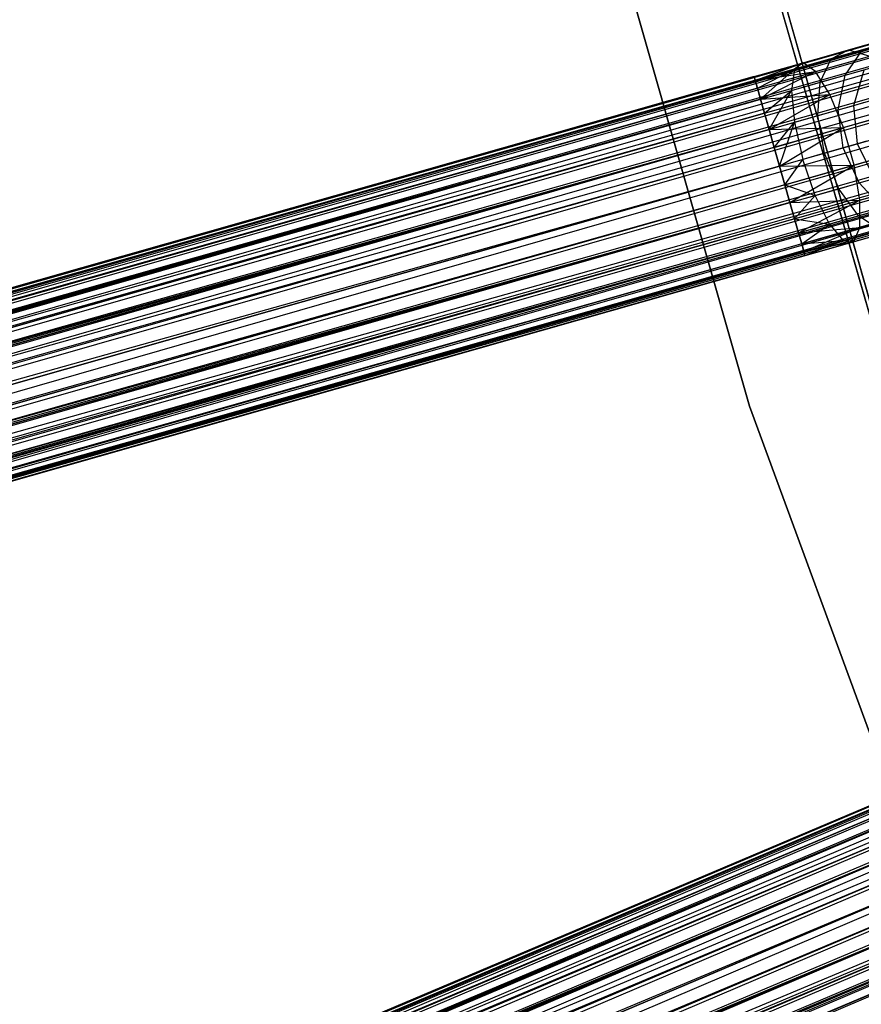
# Model space of a CAD drawing. Extents: x -189 to 189, y -189 to 189.
# Tile 93 of 256: x -68 to -59, y -26 to -16. Entities that reach past the tile are written whole.
import ezdxf

# ---------------------------------------------------------------- set-up
doc = ezdxf.new("R2010")
doc.units = 0
doc.header["$LTSCALE"] = 25.4
doc.layers.get('0').update_dxf_attribs({"linetype": 'CONTINUOUS'})

# ---------------------------------------------------------------- blocks, each defined once
blk = doc.blocks.new('CAMELEON-KENAI-C-12244_STL')
at = {"color": 0}
for p, q in [((-162.303, -45.172, -9.395), (-41.843, -10.898, -9.395)), ((-162.303, -45.172, -9.395), (-41.843, -10.898, -9.395)), ((-162.303, -45.172, -9.395), (-41.831, -10.94, -9.191)), ((-162.303, -45.172, -9.395), (-41.831, -10.94, -9.191)), ((-162.291, -45.214, -9.809), (-41.843, -10.898, -9.605)), ((-162.291, -45.214, -9.809), (-41.843, -10.898, -9.395)), ((-162.291, -45.214, -9.809), (-41.843, -10.898, -9.605)), ((-162.291, -45.214, -9.809), (-41.843, -10.898, -9.395)), ((-162.291, -45.214, -9.809), (-41.831, -10.94, -9.809)), ((-162.291, -45.214, -9.809), (-41.831, -10.94, -9.809)), ((-162.268, -45.295, -9), (-41.831, -10.94, -9.191)), ((-162.268, -45.295, -9), (-41.831, -10.94, -9.191)), ((-162.234, -45.414, -10.169), (-41.831, -10.94, -9.809)), ((-162.234, -45.414, -10.169), (-41.831, -10.94, -9.809)), ((-162.268, -45.295, -9), (-41.807, -11.021, -9)), ((-162.268, -45.295, -9), (-41.807, -11.021, -9)), ((-162.234, -45.414, -10.169), (-41.807, -11.021, -10)), ((-162.234, -45.414, -10.169), (-41.807, -11.021, -10)), ((-41.774, -11.14, -8.831), (-162.268, -45.295, -9)), ((-41.774, -11.14, -8.831), (-162.268, -45.295, -9)), ((-162.234, -45.414, -10.169), (-41.774, -11.14, -10.169)), ((-162.234, -45.414, -10.169), (-41.774, -11.14, -10.169)), ((-162.142, -45.737, -10.414), (-41.774, -11.14, -10.169)), ((-162.142, -45.737, -10.414), (-41.774, -11.14, -10.169)), ((-41.731, -11.289, -8.691), (-162.268, -45.295, -9)), ((-41.731, -11.289, -8.691), (-162.268, -45.295, -9)), ((-162.192, -45.563, -8.691), (-41.731, -11.289, -8.691)), ((-162.192, -45.563, -8.691), (-41.731, -11.289, -8.691)), ((-162.142, -45.737, -10.414), (-41.731, -11.289, -10.309)), ((-162.142, -45.737, -10.414), (-41.731, -11.289, -10.309)), ((-41.682, -11.463, -8.586), (-162.192, -45.563, -8.691)), ((-41.682, -11.463, -8.586), (-162.192, -45.563, -8.691)), ((-162.142, -45.737, -10.414), (-41.682, -11.463, -10.414)), ((-162.142, -45.737, -10.414), (-41.682, -11.463, -10.414)), ((-41.682, -11.463, -10.414), (-162.031, -46.128, -10.5)), ((-41.682, -11.463, -10.414), (-162.031, -46.128, -10.5)), ((-41.627, -11.654, -8.522), (-162.192, -45.563, -8.691)), ((-41.627, -11.654, -8.522), (-162.192, -45.563, -8.691)), ((-41.627, -11.654, -8.522), (-162.088, -45.928, -8.522)), ((-41.627, -11.654, -8.522), (-162.088, -45.928, -8.522)), ((-41.627, -11.654, -10.478), (-162.031, -46.128, -10.5)), ((-41.627, -11.654, -10.478), (-162.031, -46.128, -10.5)), ((-41.57, -11.854, -8.5), (-162.031, -46.128, -8.5)), ((-41.57, -11.854, -8.5), (-162.031, -46.128, -8.5)), ((-41.57, -11.854, -10.5), (-162.031, -46.128, -10.5)), ((-41.57, -11.854, -10.5), (-162.031, -46.128, -10.5)), ((-41.57, -11.854, -10.5), (-161.92, -46.52, -10.414)), ((-41.57, -11.854, -10.5), (-161.92, -46.52, -10.414)), ((-161.974, -46.328, -8.522), (-41.514, -12.054, -8.522)), ((-161.974, -46.328, -8.522), (-41.514, -12.054, -8.522)), ((-41.514, -12.054, -10.478), (-161.92, -46.52, -10.414)), ((-41.514, -12.054, -10.478), (-161.92, -46.52, -10.414)), ((-41.459, -12.246, -8.586), (-161.974, -46.328, -8.522)), ((-41.459, -12.246, -8.586), (-161.974, -46.328, -8.522)), ((-161.92, -46.52, -10.414), (-41.459, -12.246, -10.414)), ((-161.92, -46.52, -10.414), (-41.459, -12.246, -10.414)), ((-41.41, -12.42, -8.691), (-161.974, -46.328, -8.522)), ((-41.41, -12.42, -8.691), (-161.974, -46.328, -8.522)), ((-161.92, -46.52, -10.414), (-41.41, -12.42, -10.309)), ((-161.92, -46.52, -10.414), (-41.41, -12.42, -10.309)), ((-41.41, -12.42, -8.691), (-161.87, -46.694, -8.691)), ((-41.41, -12.42, -8.691), (-161.87, -46.694, -8.691)), ((-161.828, -46.843, -10.169), (-41.41, -12.42, -10.309)), ((-161.828, -46.843, -10.169), (-41.41, -12.42, -10.309)), ((-41.367, -12.569, -8.831), (-161.87, -46.694, -8.691)), ((-41.367, -12.569, -8.831), (-161.87, -46.694, -8.691)), ((-161.828, -46.843, -10.169), (-41.367, -12.569, -10.169)), ((-161.828, -46.843, -10.169), (-41.367, -12.569, -10.169)), ((-41.367, -12.569, -8.831), (-161.794, -46.961, -9)), ((-41.367, -12.569, -8.831), (-161.794, -46.961, -9)), ((-161.771, -47.043, -9.809), (-41.367, -12.569, -10.169)), ((-161.771, -47.043, -9.809), (-41.367, -12.569, -10.169)), ((-41.333, -12.687, -9), (-161.794, -46.961, -9)), ((-41.333, -12.687, -9), (-161.794, -46.961, -9)), ((-161.771, -47.043, -9.809), (-41.333, -12.687, -10)), ((-161.771, -47.043, -9.809), (-41.333, -12.687, -10)), ((-161.794, -46.961, -9), (-41.31, -12.769, -9.191)), ((-161.794, -46.961, -9), (-41.31, -12.769, -9.191)), ((-161.794, -46.961, -9), (-41.298, -12.811, -9.395)), ((-161.794, -46.961, -9), (-41.298, -12.811, -9.395)), ((-161.771, -47.043, -9.809), (-41.31, -12.769, -9.809)), ((-161.771, -47.043, -9.809), (-41.31, -12.769, -9.809)), ((-161.759, -47.085, -9.395), (-41.31, -12.769, -9.809)), ((-161.759, -47.085, -9.395), (-41.31, -12.769, -9.809)), ((-161.759, -47.085, -9.395), (-41.298, -12.811, -9.395)), ((-161.759, -47.085, -9.395), (-41.298, -12.811, -9.605)), ((-161.759, -47.085, -9.395), (-41.298, -12.811, -9.395)), ((-161.759, -47.085, -9.395), (-41.298, -12.811, -9.605)), ((-58.911, -19.125, -167), (-60.175, -14.668, -167)), ((-60.175, -14.668, -168), (-58.911, -19.125, -168)), ((-58.911, -19.125, -167), (-60.175, -14.668, -167)), ((-60.175, -14.668, -168), (-58.911, -19.125, -168)), ((-58.865, -19.426, -160.5), (-60.165, -14.918, -160.5)), ((-60.165, -14.918, -170), (-58.865, -19.426, -170)), ((-60.165, -14.918, -170), (-58.865, -19.426, -170)), ((-58.865, -19.426, -160.5), (-60.165, -14.918, -160.5)), ((-61.662, -15.112, -160.5), (-60.36, -19.679, -160.5)), ((-60.36, -19.679, -170), (-61.662, -15.112, -170)), ((-61.662, -15.112, -160.5), (-60.36, -19.679, -160.5)), ((-60.36, -19.679, -170), (-61.662, -15.112, -170)), ((-59.298, -15.864, -159.677), (-58.878, -15.745, -160.012)), ((-59.298, -15.864, -159.677), (-58.878, -15.745, -160.012)), ((-59.786, -16.003, -159.467), (-59.298, -15.864, -159.677)), ((-59.786, -16.003, -159.467), (-59.298, -15.864, -159.677)), ((-59.485, -15.963, -160.036), (-59.298, -15.864, -159.677)), ((-59.485, -15.963, -160.036), (-59.298, -15.864, -159.677)), ((-59.485, -15.963, -160.036), (-59.148, -15.867, -160.304)), ((-59.485, -15.963, -160.036), (-59.148, -15.867, -160.304)), ((-59.336, -16.136, -160.559), (-59.148, -15.867, -160.304)), ((-59.336, -16.136, -160.559), (-59.148, -15.867, -160.304)), ((-59.298, -15.864, -159.677), (-59.072, -15.934, -159.335)), ((-59.298, -15.864, -159.677), (-59.072, -15.934, -159.335)), ((-155.523, -64.777, -9.395), (-40.187, -15.959, -9.395)), ((-155.523, -64.777, -9.395), (-40.187, -15.959, -9.395)), ((-155.523, -64.777, -9.395), (-40.17, -15.999, -9.191)), ((-155.523, -64.777, -9.395), (-40.17, -15.999, -9.191)), ((-155.506, -64.817, -9.809), (-40.187, -15.959, -9.605)), ((-155.506, -64.817, -9.809), (-40.187, -15.959, -9.395)), ((-155.506, -64.817, -9.809), (-40.187, -15.959, -9.605)), ((-155.506, -64.817, -9.809), (-40.187, -15.959, -9.395)), ((-155.506, -64.817, -9.809), (-40.17, -15.999, -9.809)), ((-155.506, -64.817, -9.809), (-40.17, -15.999, -9.809)), ((-155.473, -64.895, -9), (-40.17, -15.999, -9.191)), ((-155.473, -64.895, -9), (-40.17, -15.999, -9.191)), ((-155.425, -65.008, -10.169), (-40.17, -15.999, -9.809)), ((-155.425, -65.008, -10.169), (-40.17, -15.999, -9.809)), ((-60.31, -16.152, -159.395), (-59.786, -16.003, -159.467)), ((-60.31, -16.152, -159.605), (-59.786, -16.003, -159.467)), ((-60.31, -16.152, -159.605), (-59.786, -16.003, -159.467)), ((-60.31, -16.152, -159.395), (-59.786, -16.003, -159.467)), ((-60.298, -16.194, -159.809), (-59.786, -16.003, -159.467)), ((-60.298, -16.194, -159.809), (-59.786, -16.003, -159.467)), ((-60.298, -16.194, -159.191), (-59.786, -16.003, -159.467)), ((-60.298, -16.194, -159.191), (-59.786, -16.003, -159.467)), ((-59.877, -16.074, -159.867), (-59.485, -15.963, -160.036)), ((-59.877, -16.074, -159.867), (-59.485, -15.963, -160.036)), ((-59.786, -16.003, -159.467), (-59.877, -16.074, -159.867)), ((-59.786, -16.003, -159.467), (-59.877, -16.074, -159.867)), ((-59.652, -16.099, -159.085), (-59.786, -16.003, -159.467)), ((-59.652, -16.099, -159.085), (-59.786, -16.003, -159.467)), ((-59.652, -16.099, -159.085), (-59.072, -15.934, -159.335)), ((-59.652, -16.099, -159.085), (-59.072, -15.934, -159.335)), ((-59.601, -16.212, -160.347), (-59.485, -15.963, -160.036)), ((-59.601, -16.212, -160.347), (-59.485, -15.963, -160.036)), ((-155.473, -64.895, -9), (-40.137, -16.077, -9)), ((-155.473, -64.895, -9), (-40.137, -16.077, -9)), ((-155.425, -65.008, -10.169), (-40.137, -16.077, -10)), ((-155.425, -65.008, -10.169), (-40.137, -16.077, -10)), ((-60.298, -16.194, -159.809), (-59.877, -16.074, -159.867)), ((-60.298, -16.194, -159.809), (-59.877, -16.074, -159.867)), ((-60.298, -16.194, -159.191), (-59.652, -16.099, -159.085)), ((-60.298, -16.194, -159.191), (-59.652, -16.099, -159.085)), ((-60.274, -16.276, -160), (-59.877, -16.074, -159.867)), ((-60.274, -16.276, -160), (-59.877, -16.074, -159.867)), ((-60.274, -16.276, -159), (-59.652, -16.099, -159.085)), ((-60.274, -16.276, -159), (-59.652, -16.099, -159.085)), ((-60.241, -16.394, -160.169), (-59.877, -16.074, -159.867)), ((-60.241, -16.394, -160.169), (-59.877, -16.074, -159.867)), ((-60.241, -16.394, -158.831), (-59.652, -16.099, -159.085)), ((-60.241, -16.394, -158.831), (-59.652, -16.099, -159.085)), ((-59.877, -16.074, -159.867), (-59.91, -16.3, -160.214)), ((-59.877, -16.074, -159.867), (-59.91, -16.3, -160.214)), ((-59.499, -16.344, -158.787), (-59.652, -16.099, -159.085)), ((-59.499, -16.344, -158.787), (-59.652, -16.099, -159.085)), ((-59.336, -16.136, -160.559), (-59.132, -16.079, -160.835)), ((-59.336, -16.136, -160.559), (-59.132, -16.079, -160.835)), ((-59.244, -16.46, -160.957), (-59.132, -16.079, -160.835)), ((-59.244, -16.46, -160.957), (-59.132, -16.079, -160.835)), ((-40.089, -16.191, -8.831), (-155.473, -64.895, -9)), ((-40.089, -16.191, -8.831), (-155.473, -64.895, -9)), ((-155.425, -65.008, -10.169), (-40.089, -16.191, -10.169)), ((-155.425, -65.008, -10.169), (-40.089, -16.191, -10.169)), ((-155.293, -65.318, -10.414), (-40.089, -16.191, -10.169)), ((-155.293, -65.318, -10.414), (-40.089, -16.191, -10.169)), ((-60.31, -16.152, -159.395), (-154.905, -43.067, -159.605)), ((-60.31, -16.152, -159.395), (-154.905, -43.067, -159.605)), ((-60.31, -16.152, -159.605), (-154.905, -43.067, -159.605)), ((-60.31, -16.152, -159.605), (-154.905, -43.067, -159.605)), ((-60.298, -16.194, -159.191), (-154.905, -43.067, -159.605)), ((-60.298, -16.194, -159.191), (-154.905, -43.067, -159.605)), ((-60.298, -16.194, -159.809), (-154.905, -43.067, -159.605)), ((-60.298, -16.194, -159.809), (-154.905, -43.067, -159.605)), ((-60.298, -16.194, -159.191), (-154.893, -43.109, -159.191)), ((-60.298, -16.194, -159.191), (-154.893, -43.109, -159.191)), ((-60.298, -16.194, -159.809), (-154.87, -43.19, -160)), ((-60.298, -16.194, -159.809), (-154.87, -43.19, -160)), ((-60.298, -16.194, -159.191), (-60.31, -16.152, -159.395)), ((-60.31, -16.152, -159.605), (-60.298, -16.194, -159.809)), ((-60.31, -16.152, -159.605), (-60.298, -16.194, -159.809)), ((-60.298, -16.194, -159.191), (-60.31, -16.152, -159.395)), ((-60.274, -16.276, -159), (-60.298, -16.194, -159.191)), ((-60.298, -16.194, -159.809), (-60.274, -16.276, -160)), ((-60.298, -16.194, -159.809), (-60.274, -16.276, -160)), ((-60.274, -16.276, -159), (-60.298, -16.194, -159.191)), ((-59.91, -16.3, -160.214), (-59.601, -16.212, -160.347)), ((-59.91, -16.3, -160.214), (-59.601, -16.212, -160.347)), ((-59.626, -16.569, -160.559), (-59.601, -16.212, -160.347)), ((-59.626, -16.569, -160.559), (-59.601, -16.212, -160.347)), ((-59.601, -16.212, -160.347), (-59.336, -16.136, -160.559)), ((-59.601, -16.212, -160.347), (-59.336, -16.136, -160.559)), ((-59.499, -16.344, -158.787), (-58.847, -16.159, -159.067)), ((-59.499, -16.344, -158.787), (-58.847, -16.159, -159.067)), ((-59.41, -16.507, -160.732), (-59.336, -16.136, -160.559)), ((-59.41, -16.507, -160.732), (-59.336, -16.136, -160.559)), ((-60.274, -16.276, -159), (-154.893, -43.109, -159.191)), ((-60.274, -16.276, -159), (-154.893, -43.109, -159.191)), ((-60.274, -16.276, -160), (-154.87, -43.19, -160)), ((-60.274, -16.276, -160), (-154.87, -43.19, -160)), ((-60.241, -16.394, -158.831), (-60.274, -16.276, -159)), ((-60.274, -16.276, -160), (-60.241, -16.394, -160.169)), ((-60.274, -16.276, -160), (-60.241, -16.394, -160.169)), ((-60.241, -16.394, -158.831), (-60.274, -16.276, -159)), ((-60.241, -16.394, -160.169), (-59.91, -16.3, -160.214)), ((-60.241, -16.394, -160.169), (-59.91, -16.3, -160.214)), ((-60.198, -16.543, -160.309), (-59.91, -16.3, -160.214)), ((-60.198, -16.543, -160.309), (-59.91, -16.3, -160.214)), ((-60.149, -16.717, -160.414), (-59.91, -16.3, -160.214)), ((-60.149, -16.717, -160.414), (-59.91, -16.3, -160.214)), ((-59.91, -16.3, -160.214), (-59.878, -16.641, -160.451)), ((-59.91, -16.3, -160.214), (-59.878, -16.641, -160.451)), ((-40.028, -16.334, -8.691), (-155.473, -64.895, -9)), ((-40.028, -16.334, -8.691), (-155.473, -64.895, -9)), ((-155.364, -65.151, -8.691), (-40.028, -16.334, -8.691)), ((-155.364, -65.151, -8.691), (-40.028, -16.334, -8.691)), ((-155.293, -65.318, -10.414), (-40.028, -16.334, -10.309)), ((-155.293, -65.318, -10.414), (-40.028, -16.334, -10.309)), ((-60.241, -16.394, -158.831), (-154.893, -43.109, -159.191)), ((-60.241, -16.394, -158.831), (-154.893, -43.109, -159.191)), ((-60.241, -16.394, -160.169), (-154.87, -43.19, -160)), ((-60.241, -16.394, -160.169), (-154.87, -43.19, -160)), ((-60.241, -16.394, -158.831), (-154.836, -43.309, -158.831)), ((-60.241, -16.394, -158.831), (-154.836, -43.309, -158.831)), ((-60.241, -16.394, -160.169), (-154.794, -43.458, -160.309)), ((-60.241, -16.394, -160.169), (-154.794, -43.458, -160.309)), ((-60.241, -16.394, -158.831), (-59.499, -16.344, -158.787)), ((-60.241, -16.394, -158.831), (-59.499, -16.344, -158.787)), ((-60.198, -16.543, -158.691), (-60.241, -16.394, -158.831)), ((-60.241, -16.394, -160.169), (-60.198, -16.543, -160.309)), ((-60.241, -16.394, -160.169), (-60.198, -16.543, -160.309)), ((-60.198, -16.543, -158.691), (-60.241, -16.394, -158.831)), ((-60.198, -16.543, -158.691), (-59.499, -16.344, -158.787)), ((-60.198, -16.543, -158.691), (-59.499, -16.344, -158.787)), ((-60.149, -16.717, -158.586), (-59.499, -16.344, -158.787)), ((-60.149, -16.717, -158.586), (-59.499, -16.344, -158.787)), ((-59.353, -16.698, -158.623), (-59.499, -16.344, -158.787)), ((-59.353, -16.698, -158.623), (-59.499, -16.344, -158.787)), ((-59.244, -16.46, -160.957), (-59.139, -16.43, -161.219)), ((-59.244, -16.46, -160.957), (-59.139, -16.43, -161.219)), ((-39.958, -16.5, -8.586), (-155.364, -65.151, -8.691)), ((-39.958, -16.5, -8.586), (-155.364, -65.151, -8.691)), ((-155.293, -65.318, -10.414), (-39.958, -16.5, -10.414)), ((-155.293, -65.318, -10.414), (-39.958, -16.5, -10.414)), ((-39.958, -16.5, -10.414), (-155.135, -65.692, -10.5)), ((-39.958, -16.5, -10.414), (-155.135, -65.692, -10.5)), ((-59.626, -16.569, -160.559), (-59.41, -16.507, -160.732)), ((-59.626, -16.569, -160.559), (-59.41, -16.507, -160.732)), ((-59.41, -16.507, -160.732), (-59.244, -16.46, -160.957)), ((-59.41, -16.507, -160.732), (-59.244, -16.46, -160.957)), ((-59.357, -16.915, -160.793), (-59.41, -16.507, -160.732)), ((-59.357, -16.915, -160.793), (-59.41, -16.507, -160.732)), ((-59.353, -16.698, -158.623), (-58.662, -16.501, -158.921)), ((-59.353, -16.698, -158.623), (-58.662, -16.501, -158.921)), ((-59.205, -16.872, -161), (-59.244, -16.46, -160.957)), ((-59.205, -16.872, -161), (-59.244, -16.46, -160.957)), ((-60.198, -16.543, -158.691), (-154.836, -43.309, -158.831)), ((-60.198, -16.543, -158.691), (-154.836, -43.309, -158.831)), ((-60.198, -16.543, -160.309), (-154.794, -43.458, -160.309)), ((-60.198, -16.543, -160.309), (-154.794, -43.458, -160.309)), ((-60.149, -16.717, -158.586), (-60.198, -16.543, -158.691)), ((-60.198, -16.543, -160.309), (-60.149, -16.717, -160.414)), ((-60.198, -16.543, -160.309), (-60.149, -16.717, -160.414)), ((-60.149, -16.717, -158.586), (-60.198, -16.543, -158.691)), ((-60.149, -16.717, -160.414), (-59.878, -16.641, -160.451)), ((-60.149, -16.717, -160.414), (-59.878, -16.641, -160.451)), ((-60.094, -16.909, -160.478), (-59.878, -16.641, -160.451)), ((-60.094, -16.909, -160.478), (-59.878, -16.641, -160.451)), ((-60.037, -17.109, -160.5), (-59.878, -16.641, -160.451)), ((-60.037, -17.109, -160.5), (-59.878, -16.641, -160.451)), ((-59.878, -16.641, -160.451), (-59.626, -16.569, -160.559)), ((-59.878, -16.641, -160.451), (-59.626, -16.569, -160.559)), ((-59.878, -16.641, -160.451), (-59.789, -17.038, -160.534)), ((-59.878, -16.641, -160.451), (-59.789, -17.038, -160.534)), ((-59.557, -16.972, -160.634), (-59.626, -16.569, -160.559)), ((-59.557, -16.972, -160.634), (-59.626, -16.569, -160.559)), ((-39.88, -16.684, -8.522), (-155.364, -65.151, -8.691)), ((-39.88, -16.684, -8.522), (-155.364, -65.151, -8.691)), ((-39.88, -16.684, -8.522), (-155.216, -65.501, -8.522)), ((-39.88, -16.684, -8.522), (-155.216, -65.501, -8.522)), ((-39.88, -16.684, -10.478), (-155.135, -65.692, -10.5)), ((-39.88, -16.684, -10.478), (-155.135, -65.692, -10.5)), ((-60.149, -16.717, -158.586), (-154.836, -43.309, -158.831)), ((-60.149, -16.717, -158.586), (-154.836, -43.309, -158.831)), ((-60.149, -16.717, -160.414), (-154.794, -43.458, -160.309)), ((-60.149, -16.717, -160.414), (-154.794, -43.458, -160.309)), ((-60.149, -16.717, -158.586), (-154.744, -43.632, -158.586)), ((-60.149, -16.717, -158.586), (-154.744, -43.632, -158.586)), ((-60.149, -16.717, -160.414), (-154.69, -43.823, -160.478)), ((-60.149, -16.717, -160.414), (-154.69, -43.823, -160.478)), ((-60.149, -16.717, -158.586), (-59.353, -16.698, -158.623)), ((-60.149, -16.717, -158.586), (-59.353, -16.698, -158.623)), ((-60.094, -16.909, -158.522), (-60.149, -16.717, -158.586)), ((-60.149, -16.717, -160.414), (-60.094, -16.909, -160.478)), ((-60.149, -16.717, -160.414), (-60.094, -16.909, -160.478)), ((-60.094, -16.909, -158.522), (-60.149, -16.717, -158.586)), ((-60.094, -16.909, -158.522), (-59.353, -16.698, -158.623)), ((-60.094, -16.909, -158.522), (-59.353, -16.698, -158.623)), ((-60.037, -17.109, -158.5), (-59.353, -16.698, -158.623)), ((-60.037, -17.109, -158.5), (-59.353, -16.698, -158.623)), ((-59.239, -17.098, -158.623), (-59.353, -16.698, -158.623)), ((-59.239, -17.098, -158.623), (-59.353, -16.698, -158.623)), ((-59.108, -16.844, -161.241), (-59.205, -16.872, -161)), ((-59.108, -16.844, -161.241), (-59.205, -16.872, -161)), ((-39.799, -16.875, -8.5), (-155.135, -65.692, -8.5)), ((-39.799, -16.875, -8.5), (-155.135, -65.692, -8.5)), ((-39.799, -16.875, -10.5), (-155.135, -65.692, -10.5)), ((-39.799, -16.875, -10.5), (-155.135, -65.692, -10.5)), ((-39.799, -16.875, -10.5), (-154.976, -66.067, -10.414)), ((-39.799, -16.875, -10.5), (-154.976, -66.067, -10.414)), ((-60.094, -16.909, -158.522), (-154.744, -43.632, -158.586)), ((-60.094, -16.909, -158.522), (-154.744, -43.632, -158.586)), ((-60.094, -16.909, -160.478), (-154.69, -43.823, -160.478)), ((-60.094, -16.909, -160.478), (-154.69, -43.823, -160.478)), ((-60.037, -17.109, -158.5), (-60.094, -16.909, -158.522)), ((-60.094, -16.909, -160.478), (-60.037, -17.109, -160.5)), ((-60.094, -16.909, -160.478), (-60.037, -17.109, -160.5)), ((-60.037, -17.109, -158.5), (-60.094, -16.909, -158.522)), ((-59.357, -16.915, -160.793), (-59.557, -16.972, -160.634)), ((-59.357, -16.915, -160.793), (-59.557, -16.972, -160.634)), ((-59.205, -16.872, -161), (-59.357, -16.915, -160.793)), ((-59.205, -16.872, -161), (-59.357, -16.915, -160.793)), ((-59.187, -17.29, -160.732), (-59.357, -16.915, -160.793)), ((-59.187, -17.29, -160.732), (-59.357, -16.915, -160.793)), ((-59.239, -17.098, -158.623), (-58.548, -16.901, -158.921)), ((-59.239, -17.098, -158.623), (-58.548, -16.901, -158.921)), ((-59.021, -17.242, -160.957), (-59.205, -16.872, -161)), ((-59.021, -17.242, -160.957), (-59.205, -16.872, -161)), ((-59.789, -17.038, -160.534), (-60.037, -17.109, -160.5)), ((-59.789, -17.038, -160.534), (-60.037, -17.109, -160.5)), ((-59.981, -17.309, -160.478), (-59.789, -17.038, -160.534)), ((-59.981, -17.309, -160.478), (-59.789, -17.038, -160.534)), ((-59.557, -16.972, -160.634), (-59.789, -17.038, -160.534)), ((-59.557, -16.972, -160.634), (-59.789, -17.038, -160.534)), ((-59.656, -17.423, -160.451), (-59.789, -17.038, -160.534)), ((-59.656, -17.423, -160.451), (-59.789, -17.038, -160.534)), ((-59.404, -17.351, -160.559), (-59.557, -16.972, -160.634)), ((-59.404, -17.351, -160.559), (-59.557, -16.972, -160.634)), ((-155.054, -65.884, -8.522), (-39.718, -17.066, -8.522)), ((-155.054, -65.884, -8.522), (-39.718, -17.066, -8.522)), ((-39.718, -17.066, -10.478), (-154.976, -66.067, -10.414)), ((-39.718, -17.066, -10.478), (-154.976, -66.067, -10.414)), ((-60.037, -17.109, -158.5), (-154.744, -43.632, -158.586)), ((-60.037, -17.109, -158.5), (-154.744, -43.632, -158.586)), ((-154.633, -44.023, -158.5), (-60.037, -17.109, -158.5)), ((-60.037, -17.109, -160.5), (-154.633, -44.023, -160.5)), ((-60.037, -17.109, -160.5), (-154.633, -44.023, -160.5)), ((-154.633, -44.023, -158.5), (-60.037, -17.109, -158.5)), ((-60.037, -17.109, -158.5), (-59.239, -17.098, -158.623)), ((-60.037, -17.109, -158.5), (-59.239, -17.098, -158.623)), ((-60.037, -17.109, -160.5), (-59.981, -17.309, -160.478)), ((-59.981, -17.309, -158.522), (-60.037, -17.109, -158.5)), ((-59.981, -17.309, -158.522), (-60.037, -17.109, -158.5)), ((-60.037, -17.109, -160.5), (-59.981, -17.309, -160.478)), ((-59.981, -17.309, -158.522), (-59.239, -17.098, -158.623)), ((-59.981, -17.309, -158.522), (-59.239, -17.098, -158.623)), ((-59.926, -17.5, -158.586), (-59.239, -17.098, -158.623)), ((-59.926, -17.5, -158.586), (-59.239, -17.098, -158.623)), ((-59.177, -17.475, -158.787), (-59.239, -17.098, -158.623)), ((-59.177, -17.475, -158.787), (-59.239, -17.098, -158.623)), ((-39.641, -17.25, -8.586), (-155.054, -65.884, -8.522)), ((-39.641, -17.25, -8.586), (-155.054, -65.884, -8.522)), ((-154.976, -66.067, -10.414), (-39.641, -17.25, -10.414)), ((-154.976, -66.067, -10.414), (-39.641, -17.25, -10.414)), ((-59.187, -17.29, -160.732), (-59.021, -17.242, -160.957)), ((-59.187, -17.29, -160.732), (-59.021, -17.242, -160.957)), ((-59.981, -17.309, -158.522), (-154.633, -44.023, -158.5)), ((-59.981, -17.309, -158.522), (-154.633, -44.023, -158.5)), ((-59.981, -17.309, -160.478), (-154.576, -44.223, -160.478)), ((-59.981, -17.309, -160.478), (-154.576, -44.223, -160.478)), ((-59.981, -17.309, -160.478), (-59.926, -17.5, -160.414)), ((-59.926, -17.5, -158.586), (-59.981, -17.309, -158.522)), ((-59.926, -17.5, -158.586), (-59.981, -17.309, -158.522)), ((-59.981, -17.309, -160.478), (-59.926, -17.5, -160.414)), ((-59.981, -17.309, -160.478), (-59.656, -17.423, -160.451)), ((-59.981, -17.309, -160.478), (-59.656, -17.423, -160.451)), ((-59.656, -17.423, -160.451), (-59.404, -17.351, -160.559)), ((-59.656, -17.423, -160.451), (-59.404, -17.351, -160.559)), ((-59.404, -17.351, -160.559), (-59.187, -17.29, -160.732)), ((-59.404, -17.351, -160.559), (-59.187, -17.29, -160.732)), ((-59.194, -17.641, -160.347), (-59.404, -17.351, -160.559)), ((-59.194, -17.641, -160.347), (-59.404, -17.351, -160.559)), ((-58.929, -17.566, -160.559), (-59.187, -17.29, -160.732)), ((-58.929, -17.566, -160.559), (-59.187, -17.29, -160.732)), ((-59.177, -17.475, -158.787), (-58.526, -17.29, -159.067)), ((-59.177, -17.475, -158.787), (-58.526, -17.29, -159.067)), ((-39.57, -17.416, -8.691), (-155.054, -65.884, -8.522)), ((-39.57, -17.416, -8.691), (-155.054, -65.884, -8.522)), ((-154.976, -66.067, -10.414), (-39.57, -17.416, -10.309)), ((-154.976, -66.067, -10.414), (-39.57, -17.416, -10.309)), ((-39.57, -17.416, -8.691), (-154.906, -66.234, -8.691)), ((-39.57, -17.416, -8.691), (-154.906, -66.234, -8.691)), ((-154.845, -66.377, -10.169), (-39.57, -17.416, -10.309)), ((-154.845, -66.377, -10.169), (-39.57, -17.416, -10.309)), ((-59.926, -17.5, -160.414), (-59.656, -17.423, -160.451)), ((-59.926, -17.5, -160.414), (-59.656, -17.423, -160.451)), ((-59.926, -17.5, -158.586), (-59.177, -17.475, -158.787)), ((-59.926, -17.5, -158.586), (-59.177, -17.475, -158.787)), ((-59.877, -17.674, -160.309), (-59.656, -17.423, -160.451)), ((-59.877, -17.674, -160.309), (-59.656, -17.423, -160.451)), ((-59.877, -17.674, -158.691), (-59.177, -17.475, -158.787)), ((-59.877, -17.674, -158.691), (-59.177, -17.475, -158.787)), ((-59.834, -17.823, -158.831), (-59.177, -17.475, -158.787)), ((-59.834, -17.823, -158.831), (-59.177, -17.475, -158.787)), ((-59.503, -17.729, -160.214), (-59.656, -17.423, -160.451)), ((-59.503, -17.729, -160.214), (-59.656, -17.423, -160.451)), ((-59.178, -17.765, -159.085), (-59.177, -17.475, -158.787)), ((-59.178, -17.765, -159.085), (-59.177, -17.475, -158.787)), ((-39.51, -17.559, -8.831), (-154.906, -66.234, -8.691)), ((-39.51, -17.559, -8.831), (-154.906, -66.234, -8.691)), ((-154.845, -66.377, -10.169), (-39.51, -17.559, -10.169)), ((-154.845, -66.377, -10.169), (-39.51, -17.559, -10.169)), ((-39.51, -17.559, -8.831), (-154.797, -66.49, -9)), ((-39.51, -17.559, -8.831), (-154.797, -66.49, -9)), ((-154.764, -66.568, -9.809), (-39.51, -17.559, -10.169)), ((-154.764, -66.568, -9.809), (-39.51, -17.559, -10.169)), ((-59.926, -17.5, -158.586), (-154.633, -44.023, -158.5)), ((-59.926, -17.5, -158.586), (-154.633, -44.023, -158.5)), ((-59.926, -17.5, -160.414), (-154.576, -44.223, -160.478)), ((-59.926, -17.5, -160.414), (-154.576, -44.223, -160.478)), ((-59.926, -17.5, -158.586), (-154.521, -44.415, -158.586)), ((-59.926, -17.5, -158.586), (-154.521, -44.415, -158.586)), ((-59.926, -17.5, -160.414), (-154.472, -44.589, -160.309)), ((-59.926, -17.5, -160.414), (-154.472, -44.589, -160.309)), ((-59.926, -17.5, -160.414), (-59.877, -17.674, -160.309)), ((-59.877, -17.674, -158.691), (-59.926, -17.5, -158.586)), ((-59.877, -17.674, -158.691), (-59.926, -17.5, -158.586)), ((-59.926, -17.5, -160.414), (-59.877, -17.674, -160.309)), ((-59.194, -17.641, -160.347), (-58.929, -17.566, -160.559)), ((-59.194, -17.641, -160.347), (-58.929, -17.566, -160.559)), ((-39.462, -17.673, -9), (-154.797, -66.49, -9)), ((-39.462, -17.673, -9), (-154.797, -66.49, -9)), ((-154.764, -66.568, -9.809), (-39.462, -17.673, -10)), ((-154.764, -66.568, -9.809), (-39.462, -17.673, -10)), ((-59.877, -17.674, -158.691), (-154.521, -44.415, -158.586)), ((-59.877, -17.674, -158.691), (-154.521, -44.415, -158.586)), ((-59.877, -17.674, -160.309), (-154.472, -44.589, -160.309)), ((-59.877, -17.674, -160.309), (-154.472, -44.589, -160.309)), ((-59.877, -17.674, -160.309), (-59.834, -17.823, -160.169)), ((-59.834, -17.823, -158.831), (-59.877, -17.674, -158.691)), ((-59.834, -17.823, -158.831), (-59.877, -17.674, -158.691)), ((-59.877, -17.674, -160.309), (-59.834, -17.823, -160.169)), ((-59.877, -17.674, -160.309), (-59.503, -17.729, -160.214)), ((-59.877, -17.674, -160.309), (-59.503, -17.729, -160.214)), ((-59.503, -17.729, -160.214), (-59.194, -17.641, -160.347)), ((-59.503, -17.729, -160.214), (-59.194, -17.641, -160.347)), ((-58.964, -17.792, -160.036), (-59.194, -17.641, -160.347)), ((-58.964, -17.792, -160.036), (-59.194, -17.641, -160.347)), ((-59.178, -17.765, -159.085), (-58.598, -17.6, -159.335)), ((-59.178, -17.765, -159.085), (-58.598, -17.6, -159.335)), ((-59.834, -17.823, -160.169), (-59.503, -17.729, -160.214)), ((-59.834, -17.823, -160.169), (-59.503, -17.729, -160.214)), ((-59.834, -17.823, -158.831), (-59.178, -17.765, -159.085)), ((-59.834, -17.823, -158.831), (-59.178, -17.765, -159.085)), ((-59.8, -17.942, -160), (-59.503, -17.729, -160.214)), ((-59.8, -17.942, -160), (-59.503, -17.729, -160.214)), ((-59.8, -17.942, -159), (-59.178, -17.765, -159.085)), ((-59.8, -17.942, -159), (-59.178, -17.765, -159.085)), ((-59.777, -18.023, -159.191), (-59.178, -17.765, -159.085)), ((-59.777, -18.023, -159.191), (-59.178, -17.765, -159.085)), ((-59.503, -17.729, -160.214), (-59.356, -17.904, -159.867)), ((-59.503, -17.729, -160.214), (-59.356, -17.904, -159.867)), ((-59.356, -17.904, -159.867), (-58.964, -17.792, -160.036)), ((-59.356, -17.904, -159.867), (-58.964, -17.792, -160.036)), ((-59.241, -17.916, -159.467), (-59.178, -17.765, -159.085)), ((-59.241, -17.916, -159.467), (-59.178, -17.765, -159.085)), ((-59.241, -17.916, -159.467), (-58.753, -17.777, -159.677)), ((-59.241, -17.916, -159.467), (-58.753, -17.777, -159.677)), ((-59.834, -17.823, -158.831), (-154.521, -44.415, -158.586)), ((-59.834, -17.823, -158.831), (-154.521, -44.415, -158.586)), ((-59.834, -17.823, -160.169), (-154.472, -44.589, -160.309)), ((-59.834, -17.823, -160.169), (-154.472, -44.589, -160.309)), ((-59.834, -17.823, -158.831), (-154.429, -44.738, -158.831)), ((-59.834, -17.823, -158.831), (-154.429, -44.738, -158.831)), ((-59.834, -17.823, -160.169), (-154.396, -44.856, -160)), ((-59.834, -17.823, -160.169), (-154.396, -44.856, -160)), ((-59.834, -17.823, -160.169), (-59.8, -17.942, -160)), ((-59.8, -17.942, -159), (-59.834, -17.823, -158.831)), ((-59.8, -17.942, -159), (-59.834, -17.823, -158.831)), ((-59.834, -17.823, -160.169), (-59.8, -17.942, -160)), ((-59.8, -17.942, -160), (-59.356, -17.904, -159.867)), ((-59.8, -17.942, -160), (-59.356, -17.904, -159.867)), ((-59.777, -18.023, -159.809), (-59.356, -17.904, -159.867)), ((-59.777, -18.023, -159.809), (-59.356, -17.904, -159.867)), ((-59.765, -18.065, -159.605), (-59.356, -17.904, -159.867)), ((-59.765, -18.065, -159.605), (-59.356, -17.904, -159.867)), ((-59.356, -17.904, -159.867), (-59.241, -17.916, -159.467)), ((-59.356, -17.904, -159.867), (-59.241, -17.916, -159.467)), ((-59.8, -17.942, -159), (-154.429, -44.738, -158.831)), ((-59.8, -17.942, -159), (-154.429, -44.738, -158.831)), ((-59.8, -17.942, -160), (-154.396, -44.856, -160)), ((-59.8, -17.942, -160), (-154.396, -44.856, -160)), ((-59.8, -17.942, -160), (-59.777, -18.023, -159.809)), ((-59.777, -18.023, -159.191), (-59.8, -17.942, -159)), ((-59.777, -18.023, -159.191), (-59.8, -17.942, -159)), ((-59.8, -17.942, -160), (-59.777, -18.023, -159.809)), ((-59.777, -18.023, -159.191), (-59.241, -17.916, -159.467)), ((-59.777, -18.023, -159.191), (-59.241, -17.916, -159.467)), ((-59.765, -18.065, -159.605), (-59.241, -17.916, -159.467)), ((-59.765, -18.065, -159.395), (-59.241, -17.916, -159.467)), ((-59.765, -18.065, -159.395), (-59.241, -17.916, -159.467)), ((-59.765, -18.065, -159.605), (-59.241, -17.916, -159.467)), ((-59.777, -18.023, -159.191), (-154.429, -44.738, -158.831)), ((-59.777, -18.023, -159.191), (-154.429, -44.738, -158.831)), ((-59.777, -18.023, -159.809), (-154.396, -44.856, -160)), ((-59.777, -18.023, -159.809), (-154.396, -44.856, -160)), ((-59.777, -18.023, -159.191), (-154.372, -44.938, -159.191)), ((-59.777, -18.023, -159.191), (-154.372, -44.938, -159.191)), ((-59.765, -18.065, -159.605), (-154.372, -44.938, -159.191)), ((-59.765, -18.065, -159.605), (-154.372, -44.938, -159.191)), ((-59.765, -18.065, -159.395), (-154.372, -44.938, -159.191)), ((-59.765, -18.065, -159.395), (-154.372, -44.938, -159.191)), ((-59.777, -18.023, -159.809), (-154.361, -44.98, -159.605)), ((-59.777, -18.023, -159.809), (-154.361, -44.98, -159.605)), ((-59.765, -18.065, -159.605), (-154.361, -44.98, -159.605)), ((-59.765, -18.065, -159.605), (-154.361, -44.98, -159.605)), ((-59.777, -18.023, -159.809), (-59.765, -18.065, -159.605)), ((-59.765, -18.065, -159.395), (-59.777, -18.023, -159.191)), ((-59.765, -18.065, -159.395), (-59.777, -18.023, -159.191)), ((-59.777, -18.023, -159.809), (-59.765, -18.065, -159.605)), ((-60.36, -19.679, -160.5), (-58.721, -24.136, -160.5)), ((-58.721, -24.136, -170), (-60.36, -19.679, -170)), ((-60.36, -19.679, -160.5), (-58.721, -24.136, -160.5)), ((-60.36, -19.679, -160.5), (-60.36, -19.679, -170)), ((-58.721, -24.136, -170), (-60.36, -19.679, -170)), ((-60.36, -19.679, -160.5), (-60.36, -19.679, -170)), ((-57.868, -23.443, -159.395), (-148.439, -61.778, -159.605)), ((-57.868, -23.443, -159.395), (-148.439, -61.778, -159.605)), ((-57.868, -23.443, -159.605), (-148.439, -61.778, -159.605)), ((-57.868, -23.443, -159.605), (-148.439, -61.778, -159.605)), ((-57.851, -23.483, -159.191), (-148.439, -61.778, -159.605)), ((-57.851, -23.483, -159.191), (-148.439, -61.778, -159.605)), ((-57.851, -23.483, -159.809), (-148.439, -61.778, -159.605)), ((-57.851, -23.483, -159.809), (-148.439, -61.778, -159.605)), ((-57.851, -23.483, -159.191), (-148.422, -61.818, -159.191)), ((-57.851, -23.483, -159.191), (-148.422, -61.818, -159.191)), ((-57.851, -23.483, -159.809), (-148.389, -61.897, -160)), ((-57.851, -23.483, -159.809), (-148.389, -61.897, -160)), ((-57.818, -23.561, -159), (-148.422, -61.818, -159.191)), ((-57.818, -23.561, -159), (-148.422, -61.818, -159.191)), ((-57.818, -23.561, -160), (-148.389, -61.897, -160)), ((-57.818, -23.561, -160), (-148.389, -61.897, -160)), ((-57.77, -23.675, -158.831), (-148.422, -61.818, -159.191)), ((-57.77, -23.675, -158.831), (-148.422, -61.818, -159.191)), ((-57.77, -23.675, -160.169), (-148.389, -61.897, -160)), ((-57.77, -23.675, -160.169), (-148.389, -61.897, -160)), ((-57.77, -23.675, -158.831), (-148.341, -62.01, -158.831)), ((-57.77, -23.675, -158.831), (-148.341, -62.01, -158.831)), ((-57.77, -23.675, -160.169), (-148.281, -62.153, -160.309)), ((-57.77, -23.675, -160.169), (-148.281, -62.153, -160.309)), ((-57.71, -23.818, -158.691), (-148.341, -62.01, -158.831)), ((-57.71, -23.818, -158.691), (-148.341, -62.01, -158.831)), ((-57.71, -23.818, -160.309), (-148.281, -62.153, -160.309)), ((-57.71, -23.818, -160.309), (-148.281, -62.153, -160.309)), ((-57.639, -23.984, -158.586), (-148.341, -62.01, -158.831)), ((-57.639, -23.984, -158.586), (-148.341, -62.01, -158.831)), ((-57.639, -23.984, -160.414), (-148.281, -62.153, -160.309)), ((-57.639, -23.984, -160.414), (-148.281, -62.153, -160.309)), ((-57.639, -23.984, -158.586), (-148.21, -62.32, -158.586)), ((-57.639, -23.984, -158.586), (-148.21, -62.32, -158.586)), ((-57.639, -23.984, -160.414), (-148.132, -62.503, -160.478)), ((-57.639, -23.984, -160.414), (-148.132, -62.503, -160.478)), ((-57.562, -24.167, -158.522), (-148.21, -62.32, -158.586)), ((-57.562, -24.167, -158.522), (-148.21, -62.32, -158.586)), ((-57.562, -24.167, -160.478), (-148.132, -62.503, -160.478)), ((-57.562, -24.167, -160.478), (-148.132, -62.503, -160.478)), ((-57.481, -24.359, -158.5), (-148.21, -62.32, -158.586)), ((-57.481, -24.359, -158.5), (-148.21, -62.32, -158.586)), ((-148.051, -62.694, -158.5), (-57.481, -24.359, -158.5)), ((-57.481, -24.359, -160.5), (-148.051, -62.694, -160.5)), ((-57.481, -24.359, -160.5), (-148.051, -62.694, -160.5)), ((-148.051, -62.694, -158.5), (-57.481, -24.359, -158.5)), ((-57.4, -24.55, -158.522), (-148.051, -62.694, -158.5)), ((-57.4, -24.55, -158.522), (-148.051, -62.694, -158.5)), ((-57.4, -24.55, -160.478), (-147.97, -62.886, -160.478)), ((-57.4, -24.55, -160.478), (-147.97, -62.886, -160.478)), ((-57.322, -24.733, -158.586), (-148.051, -62.694, -158.5)), ((-57.322, -24.733, -158.586), (-148.051, -62.694, -158.5)), ((-57.322, -24.733, -160.414), (-147.97, -62.886, -160.478)), ((-57.322, -24.733, -160.414), (-147.97, -62.886, -160.478)), ((-57.322, -24.733, -158.586), (-147.893, -63.069, -158.586)), ((-57.322, -24.733, -158.586), (-147.893, -63.069, -158.586)), ((-57.322, -24.733, -160.414), (-147.822, -63.235, -160.309)), ((-57.322, -24.733, -160.414), (-147.822, -63.235, -160.309)), ((-57.251, -24.9, -158.691), (-147.893, -63.069, -158.586)), ((-57.251, -24.9, -158.691), (-147.893, -63.069, -158.586)), ((-57.251, -24.9, -160.309), (-147.822, -63.235, -160.309)), ((-57.251, -24.9, -160.309), (-147.822, -63.235, -160.309)), ((-57.191, -25.043, -158.831), (-147.893, -63.069, -158.586)), ((-57.191, -25.043, -158.831), (-147.893, -63.069, -158.586)), ((-57.191, -25.043, -160.169), (-147.822, -63.235, -160.309)), ((-57.191, -25.043, -160.169), (-147.822, -63.235, -160.309)), ((-57.191, -25.043, -158.831), (-147.762, -63.379, -158.831)), ((-57.191, -25.043, -158.831), (-147.762, -63.379, -158.831)), ((-57.191, -25.043, -160.169), (-147.714, -63.492, -160)), ((-57.191, -25.043, -160.169), (-147.714, -63.492, -160)), ((-57.143, -25.156, -159), (-147.762, -63.379, -158.831)), ((-57.143, -25.156, -159), (-147.762, -63.379, -158.831)), ((-57.143, -25.156, -160), (-147.714, -63.492, -160)), ((-57.143, -25.156, -160), (-147.714, -63.492, -160))]:
    blk.add_line(p, q, dxfattribs=at)

msp = doc.modelspace()

# ---------------------------------------------------------------- block references
at = {"color": 0}
msp.add_blockref('CAMELEON-KENAI-C-12244_STL', (0, 0), dxfattribs=at)

doc.saveas('drawing.dxf')
